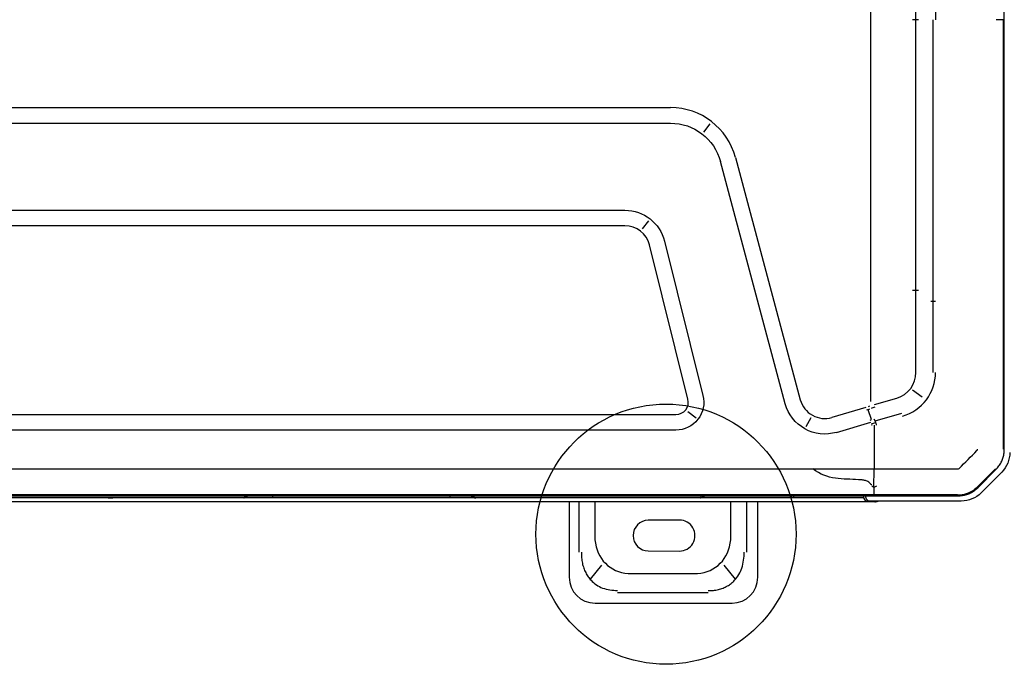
# Model space of a CAD drawing. Header units: centimetres. Extents: x 8435 to 34224, y 15581 to 23928.
# Tile 31 of 256: x 14124 to 14162, y 19648 to 19673. Entities that reach past the tile are written whole.
import ezdxf

# ---------------------------------------------------------------- set-up
doc = ezdxf.new("R2010")
doc.units = ezdxf.units.CM
doc.header["$LTSCALE"] = 0.2

# ---------------------------------------------------------------- blocks, each defined once
blk = doc.blocks.new('A$C557f46fc')
at = {"linetype": 'Continuous'}
for p, q in [((69.532, 130.636), (58.932, 130.636)), ((60.78, 129.837), (67.788, 129.837)), ((58.662, 128.795), (59.55, 127.696)), ((69.018, 127.696), (69.906, 128.795)), ((56.932, 128.636), (56.932, 122.805)), ((66.968, 128.359), (61.601, 128.359)), ((71.532, 122.805), (71.532, 128.636)), ((57.82, 122.805), (57.82, 126.686)), ((65.408, 126.6), (63.008, 126.616)), ((70.748, 126.686), (70.748, 122.805)), ((59.014, 125.742), (59.014, 122.806)), ((69.554, 122.806), (69.554, 125.742)), ((63.008, 124.216), (65.408, 124.231)), ((41.189, 122.746), (48.268, 122.746)), ((47.889, 122.806), (186.892, 122.806)), ((48.268, 122.746), (48.389, 122.746)), ((38.065, 120.516), (39.662, 122.113)), ((40.639, 122.12), (40.615, 122.176)), ((221.597, 122.343), (41.441, 122.343)), ((41.479, 122.274), (41.532, 122.274)), ((41.531, 122.272), (47.979, 122.261)), ((47.979, 122.262), (131.419, 122.262)), ((48.756, 122.506), (186.592, 122.506)), ((80.766, 122.343), (80.766, 122.506)), ((94.492, 122.343), (94.492, 122.506)), ((39.914, 121.71), (38.495, 120.291)), ((38.591, 120.294), (39.939, 121.639)), ((47.959, 121.699), (47.944, 120.255)), ((38.591, 120.294), (38.551, 120.254)), ((47.94, 116.882), (47.94, 120.255)), ((38.081, 119.567), (38.028, 119.589)), ((37.862, 118.764), (37.862, 56.037)), ((37.927, 118.741), (37.927, 85.523)), ((50.855, 117.432), (48.2, 116.644)), ((47.961, 116.385), (47.815, 116.672)), ((52.82, 116.307), (53.212, 117.007)), ((63.274, 117.255), (199.765, 117.255)), ((47.852, 116.529), (45.797, 115.942)), ((48.146, 116.441), (48.404, 115.683)), ((48.576, 115.504), (51.196, 116.282)), ((62.342, 115.822), (61.71, 116.316)), ((199.765, 116.055), (63.274, 116.055)), ((47.916, 115.285), (46.18, 114.789)), ((48.377, 115.436), (48.256, 115.389)), ((54.806, 115.22), (59.826, 96.488)), ((44.208, 114.7), (44.966, 114.18)), ((48.181, 115.04), (48.181, 107.302)), ((58.667, 96.177), (53.647, 114.91)), ((64.154, 102.649), (61.178, 114.571)), ((62.342, 114.862), (65.319, 102.94)), ((43.396, 107.302), (43.396, 112.796)), ((44.696, 112.796), (44.696, 107.302)), ((43.181, 107.302), (43.549, 107.302)), ((43.396, 106.428), (43.396, 107.302)), ((44.696, 107.302), (44.696, 106.428)), ((48.181, 107.302), (48.181, 63.944)), ((43.396, 85.523), (43.396, 106.428)), ((44.969, 106.428), (44.503, 106.428)), ((44.696, 106.428), (44.696, 85.523)), ((65.383, 101.063), (65.877, 101.694)), ((67.22, 101.455), (195.818, 101.455)), ((195.818, 100.255), (67.22, 100.255)), ((60.66, 93.574), (61.148, 94.21)), ((131.419, 93.523), (63.69, 93.523)), ((131.419, 92.323), (63.69, 92.323)), ((43.181, 65.144), (43.181, 85.523)), ((44.503, 85.523), (44.969, 85.523)), ((44.696, 85.523), (44.696, 63.944))]:
    blk.add_line(p, q, dxfattribs=at)
blk.add_circle((64.037, 125.306), 10.062, dxfattribs=at)
for centre, radius, start, end in [((58.932, 128.636), 2, 90, 180), ((69.532, 128.636), 2, 0, 90), ((63, 125.416), 1.2, 89.63839, 270.36161), ((65.401, 125.416), 1.185, 270.36161, 89.63839), ((47.889, 122.206), 0.6, 90, 115.84126), ((48.389, 122.346), 0.4, 0, 90), ((51.754, 114.403), 1.96, 15, 106.52953), ((63.274, 115.095), 0.96, 90, 194.01667), ((67.22, 103.415), 1.96, 194.0166, 270), ((63.69, 97.523), 5.2, 195, 269.99999)]:
    blk.add_arc(centre, radius, start, end, dxfattribs=at)
at = {"linetype": 'Continuous', "extrusion": (0, 0, -1)}
for centre, radius, start, end in [((-41.189, 120.586), 2.16, 45, 90), ((-39.592, 118.989), 2.16, 0, 45), ((-51.754, 114.403), 3.16, 73.47059, 165), ((-63.274, 115.095), 2.16, 345.98335, 90), ((-67.22, 103.415), 3.16, 270, 345.98339), ((-63.69, 97.523), 4, 270.00001, 345)]:
    blk.add_arc(centre, radius, start, end, dxfattribs=at)
at = {"linetype": 'Continuous'}
for centre, major_axis, ratio, start_param, end_param in [((62.589, 124.618), (2.535, -3.139), 0.803018, 2.633487, 3.831894), ((65.979, 124.618), (-2.535, -3.139), 0.803018, 2.451291, 3.649699), ((48.268, 122.346), (0, -0.4), 0.831479, 1.570796, 3.141593), ((78.756, 121.806), (0, 0.7), 0.690452, 6.119579, 6.283185), ((106.823, 121.606), (2.173, 0), 0.414214, 1.241354, 1.558544), ((48.352, 116.093), (-3.825, -1.17), 0.178321, 4.710906, 4.798331), ((46.709, 112.796), (3.528, 0), 0.995519, 1.850018, 3.141593), ((49.059, 113.765), (-3.786, -1.292), 0.706819, 4.683881, 4.712375), ((46.788, 112.796), (2.092, 0), 0.995519, 1.865841, 3.141593)]:
    blk.add_ellipse(centre, major_axis=major_axis, ratio=ratio, start_param=start_param, end_param=end_param, dxfattribs=at)
blk.add_ellipse((37.895, 111.553), major_axis=(0, -0.5), ratio=0.017452, dxfattribs=at)
for points, knots in [([(60.78, 129.664), (60.644, 129.663), (60.377, 129.662), (59.987, 129.595), (59.623, 129.481), (59.289, 129.32), (58.986, 129.116), (58.54, 128.706), (58.055, 127.899), (58.007, 127.109), (57.982, 126.686)], [0, 0, 0, 0, 0.088396, 0.173346, 0.25543, 0.335293, 0.413632, 0.491185, 0.72797, 1, 1, 1, 1]), ([(70.586, 126.686), (70.586, 126.834), (70.585, 127.121), (70.521, 127.539), (70.414, 127.925), (70.263, 128.278), (70.073, 128.594), (69.695, 129.06), (68.944, 129.581), (68.184, 129.635), (67.788, 129.664)], [0, 0, 0, 0, 0.095854, 0.186885, 0.2735, 0.35617, 0.435439, 0.51192, 0.746033, 1, 1, 1, 1]), ([(41.441, 122.343), (41.328, 122.338), (41.102, 122.327), (40.771, 122.245), (40.457, 122.115), (40.165, 121.939), (39.998, 121.787), (39.914, 121.71)], [0, 0, 0, 0, 0.199971, 0.399955, 0.599953, 0.799968, 1, 1, 1, 1]), ([(41.478, 122.271), (41.242, 122.272), (41.005, 122.236), (40.566, 122.089), (40.362, 121.982), (40.115, 121.799), (40.053, 121.747), (39.993, 121.691)], [0, 0, 0, 0, 0.434849, 0.434849, 0.850781, 0.850781, 1, 1, 1, 1]), ([(47.945, 121.692), (47.946, 121.743), (47.949, 121.848), (47.954, 121.99), (47.962, 122.131), (47.971, 122.228), (47.979, 122.267), (47.983, 122.271), (47.985, 122.273)], [0, 0, 0, 0, 0.15377, 0.321137, 0.499606, 0.749362, 0.923428, 1, 1, 1, 1]), ([(54.153, 122.344), (54.153, 122.348), (54.159, 122.394), (54.171, 122.479), (54.178, 122.496), (54.182, 122.506)], [0, 0, 0, 0, 0.03411, 0.430836, 1, 1, 1, 1]), ([(54.182, 122.506), (54.223, 122.5), (54.297, 122.49), (54.387, 122.424), (54.434, 122.369), (54.452, 122.343)], [0, 0, 0, 0, 0.421216, 0.760733, 1, 1, 1, 1]), ([(61.037, 122.351), (61.067, 122.385), (61.17, 122.472), (61.282, 122.492), (61.357, 122.506)], [0, 0, 0, 0, 0.322756, 1, 1, 1, 1]), ([(61.357, 122.506), (61.352, 122.502), (61.343, 122.494), (61.33, 122.442), (61.323, 122.389), (61.32, 122.357), (61.319, 122.35)], [0, 0, 0, 0, 0.364896, 0.677617, 0.93837, 1, 1, 1, 1]), ([(78.835, 122.496), (78.898, 122.481), (79.047, 122.445), (79.166, 122.343), (79.234, 122.284)], [0, 0, 0, 0, 0.419101, 1, 1, 1, 1]), ([(78.923, 122.345), (78.923, 122.352), (78.922, 122.357), (78.92, 122.403), (78.912, 122.436), (78.884, 122.474), (78.87, 122.485), (78.844, 122.494), (78.839, 122.495), (78.835, 122.496)], [0, 0, 0, 0, 0.074579, 0.074579, 0.595541, 0.595541, 0.936378, 0.936378, 1, 1, 1, 1]), ([(96.3, 122.284), (96.348, 122.327), (96.436, 122.405), (96.58, 122.472), (96.671, 122.49), (96.711, 122.499)], [0, 0, 0, 0, 0.405811, 0.73919, 1, 1, 1, 1]), ([(96.709, 122.499), (96.684, 122.494), (96.667, 122.484), (96.636, 122.454), (96.626, 122.428), (96.618, 122.38), (96.617, 122.362), (96.617, 122.343)], [0, 0, 0, 0, 0.330097, 0.330097, 0.779008, 0.779008, 1, 1, 1, 1]), ([(48.124, 121.498), (48.124, 121.498), (48.125, 121.497), (48.125, 121.497), (48.126, 121.497), (48.13, 121.495), (48.133, 121.493), (48.148, 121.485), (48.159, 121.477), (48.209, 121.441), (48.24, 121.404), (48.295, 121.337), (48.321, 121.307), (48.387, 121.247), (48.43, 121.22), (48.517, 121.183), (48.56, 121.17), (48.691, 121.138), (48.781, 121.126), (48.959, 121.106), (49.049, 121.099), (50.337, 121.015), (51.548, 121.137), (52.671, 120.255)], [0, 0, 0, 0, 0.000104, 0.000104, 0.000639, 0.000639, 0.002781, 0.002781, 0.011385, 0.011385, 0.041894, 0.041894, 0.067035, 0.067035, 0.098793, 0.098793, 0.127295, 0.127295, 0.184226, 0.184226, 0.240937, 0.240937, 1, 1, 1, 1]), ([(38.495, 120.291), (38.418, 120.207), (38.266, 120.04), (38.09, 119.748), (37.96, 119.434), (37.877, 119.103), (37.867, 118.877), (37.862, 118.764)], [0, 0, 0, 0, 0.200001, 0.400001, 0.599999, 0.799999, 1, 1, 1, 1]), ([(48.116, 116.861), (48.116, 116.862), (48.115, 116.862), (48.115, 116.864), (48.115, 116.865), (48.116, 116.868), (48.117, 116.869), (48.121, 116.875), (48.125, 116.879), (48.129, 116.882)], [0, 0, 0, 0, 0.093535, 0.093535, 0.207433, 0.207433, 0.397418, 0.397418, 1, 1, 1, 1])]:
    blk.add_open_spline(points, degree=3, knots=knots, dxfattribs=at)
for points, degree in [([(39.938, 121.652), (39.956, 121.67), (39.974, 121.688), (39.993, 121.705)], 3), ([(47.763, 121.604), (47.823, 121.633), (47.884, 121.663), (47.945, 121.692)], 3), ([(47.945, 121.692), (48.005, 121.663), (48.065, 121.633), (48.125, 121.603)], 3), ([(41.358, 120.219), (40.898, 119.761), (40.439, 119.303), (39.98, 118.845)], 3), ([(41.47, 120.265), (41.426, 120.265), (41.388, 120.25), (41.358, 120.219)], 3), ([(47.75, 120.255), (45.657, 120.258), (43.563, 120.262), (41.47, 120.265)], 3), ([(47.752, 120.255), (47.752, 120.255), (47.751, 120.255), (47.75, 120.255)], 3), ([(48.127, 120.254), (48.002, 120.255), (47.877, 120.255), (47.752, 120.255)], 3), ([(48.127, 120.254), (48.128, 120.254), (48.128, 120.255), (48.129, 120.255)], 3), ([(131.419, 120.255), (48.129, 120.255)], 1), ([(39.98, 118.845), (39.949, 118.814), (39.934, 118.777), (39.934, 118.734)], 3), ([(47.752, 116.882), (47.752, 116.839), (47.758, 116.795), (47.771, 116.753)], 3), ([(48.254, 116.477), (48.254, 116.477), (48.254, 116.477), (48.254, 116.478)], 3), ([(47.871, 115.494), (47.973, 115.524), (48.075, 115.558), (48.176, 115.597)], 3), ([(48.297, 115.644), (48.368, 115.671), (48.44, 115.696), (48.513, 115.718)], 3)]:
    blk.add_open_spline(points, degree=degree, dxfattribs=at)
blk.add_rational_spline([(37.917, 85.523), (37.927, 85.523), (38.495, 85.523)], [1, 0.828621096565, 1], degree=2, dxfattribs=at)

msp = doc.modelspace()

# ---------------------------------------------------------------- block references
at = {"xscale": 0.5, "yscale": 0.5, "zscale": 0.5, "rotation": 180}
msp.add_blockref('A$C557f46fc', (14180.982, 19715.978), dxfattribs=at)

doc.saveas('drawing.dxf')
